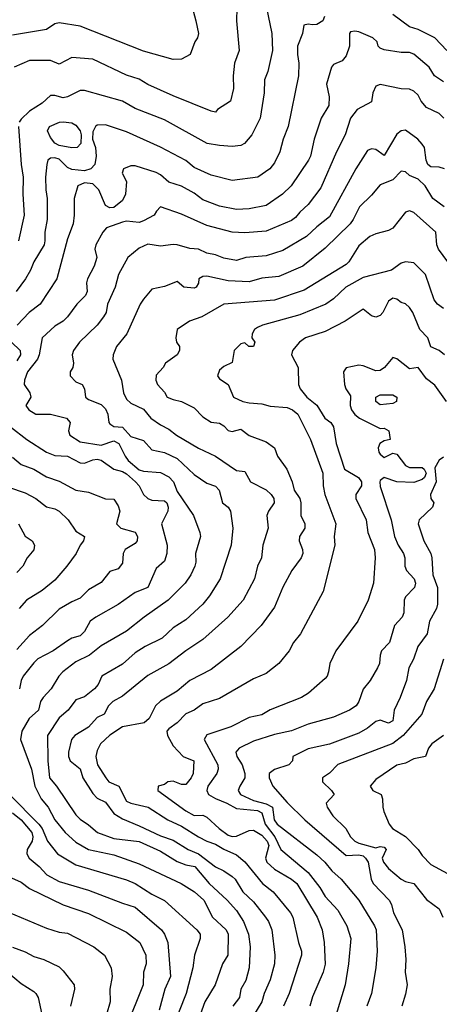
# Model space of a CAD drawing. Header units: metres. Extents: x -46681 to -43747, y -240911 to -237677.
# Tile 179 of 256: x -46000 to -45951, y -240019 to -239902. Entities that reach past the tile are written whole.
import ezdxf

# ---------------------------------------------------------------- set-up
doc = ezdxf.new("R2010")
doc.units = ezdxf.units.M
doc.layers.add('CONTOUR_INDEX', color=1, linetype='Continuous')
doc.layers.add('CONTOUR_INTER', color=3, linetype='Continuous')

msp = doc.modelspace()

# ---------------------------------------------------------------- linework, layer by layer
at = {"layer": 'CONTOUR_INDEX'}
for points, elevation in [([(-45974.55, -239901.02), (-45974.58, -239902.52), (-45974.29, -239906.02), (-45974.83, -239907.52), (-45974.98, -239909.02), (-45974.94, -239910.52), (-45975.31, -239912.02), (-45976.84, -239913.02), (-45977.1, -239913.32), (-45977.6, -239913.21), (-45982.1, -239911.39), (-45985.1, -239910.04), (-45986.1, -239909.44), (-45987.6, -239908.96), (-45991.6, -239907.06), (-45994.1, -239906.87), (-45995.6, -239907.63), (-45996.6, -239907.21), (-45999.1, -239907.21), (-46000.92, -239908.02)], 125), ([(-45949.99, -239920.02), (-45950.6, -239919.81), (-45951.6, -239919.8), (-45951.96, -239919.52), (-45952.14, -239919.02), (-45952.35, -239917.52), (-45952.6, -239917.12), (-45953.13, -239916.52), (-45954.6, -239915.45), (-45955.1, -239915.54), (-45955.6, -239915.93), (-45957.1, -239918.43), (-45958.1, -239917.73), (-45958.6, -239917.67), (-45959.1, -239917.86), (-45960.48, -239920.02), (-45963.6, -239925.71), (-45965.1, -239926.87), (-45966.31, -239928.02), (-45969.1, -239929.69), (-45971.1, -239930.31), (-45973.5, -239930.52), (-45974.6, -239930.88), (-45976.1, -239930.6), (-45977.1, -239930.2), (-45978.1, -239930), (-45979.1, -239929.52), (-45980.1, -239929.45), (-45981.6, -239929.03), (-45982.1, -239928.98), (-45983.6, -239929.16), (-45985.1, -239928.95), (-45986.1, -239929.4), (-45987.46, -239930.52), (-45988.56, -239932.52), (-45988.96, -239934.02), (-45989.87, -239936.02), (-45990.04, -239937.02), (-45990.32, -239937.52), (-45991.1, -239938.52), (-45993.17, -239940.52), (-45993.9, -239941.52), (-45994.04, -239942.02), (-45993.88, -239943.02), (-45993.96, -239943.52), (-45994.3, -239944.02), (-45994.28, -239944.52), (-45993.6, -239945.21), (-45992.85, -239945.52), (-45992.57, -239946.02), (-45992.47, -239947.02), (-45992.1, -239947.29), (-45990.6, -239947.88), (-45990.1, -239948.39), (-45989.83, -239949.02), (-45989.71, -239950.02), (-45989.6, -239950.18), (-45989.1, -239950.48), (-45988.1, -239950.56), (-45987.1, -239951.67), (-45985.6, -239952.16), (-45984.6, -239953.24), (-45983.1, -239953.58), (-45981.6, -239954.26), (-45979.6, -239956.18), (-45978.1, -239957.18), (-45977.1, -239957.53), (-45976.65, -239958.02), (-45976.27, -239959.52), (-45975.6, -239960.02), (-45975.29, -239960.52), (-45975.03, -239962.52), (-45975.23, -239964.52), (-45976.54, -239968.52), (-45977.79, -239970.52), (-45978.6, -239971.49), (-45980.6, -239973.34), (-45982.1, -239974.32), (-45983.38, -239975.52), (-45985.42, -239976.52), (-45986.6, -239977.26), (-45988.1, -239978.58), (-45990.52, -239980.02), (-45990.97, -239981.02), (-45991.39, -239981.52), (-45992.6, -239982.46), (-45993.6, -239982.8), (-45994.52, -239984.02), (-45995.6, -239984.96), (-45996.98, -239987.02), (-45996.93, -239990.02), (-45996.74, -239992.02), (-45995.89, -239993.02), (-45993.6, -239996.41), (-45993.1, -239996.93), (-45992.1, -239997.6), (-45991.04, -239998.52), (-45989.1, -239999.2), (-45986.1, -239999.58), (-45983.6, -240000.72), (-45981.6, -240001.94), (-45980.6, -240002.31), (-45979.52, -240002.52), (-45977.85, -240004.52), (-45975.71, -240006.52), (-45974.6, -240007.74), (-45973.76, -240009.02), (-45973.19, -240010.52), (-45972.99, -240012.02), (-45973.09, -240014.52), (-45973.5, -240016.02), (-45974.1, -240017.02), (-45974.23, -240018.02), (-45975.03, -240019.02)], 120), ([(-45949.73, -239947.52), (-45951.1, -239945.61), (-45952.1, -239944.86), (-45953.1, -239943.53), (-45954.1, -239943.68), (-45955.6, -239942.51), (-45956.1, -239942.33), (-45957.06, -239943.52), (-45957.6, -239943.89), (-45958.1, -239943.9), (-45959.6, -239943.32), (-45960.1, -239943.26), (-45961.6, -239943.55), (-45961.92, -239944.02), (-45961.81, -239945.52), (-45961.65, -239946.02), (-45961.1, -239946.88), (-45961.13, -239948.02), (-45960.97, -239948.52), (-45960.6, -239949.06), (-45960.05, -239949.52), (-45957.6, -239950.74), (-45957.1, -239950.71), (-45956.55, -239951.02), (-45956.42, -239952.02), (-45957.1, -239952.2), (-45957.64, -239952.52), (-45957.81, -239953.02), (-45957.76, -239953.52), (-45957.6, -239953.77), (-45957.1, -239954.14), (-45956.1, -239953.65), (-45955.6, -239953.77), (-45954.6, -239955.1), (-45954.1, -239955.35), (-45952.6, -239955.34), (-45952.38, -239955.52), (-45952.15, -239956.02), (-45952.36, -239956.52), (-45952.6, -239956.75), (-45953.6, -239957.12), (-45955.6, -239957.05), (-45957.1, -239956.51), (-45957.6, -239956.86), (-45957.64, -239957.02), (-45957.6, -239957.57), (-45956.29, -239961.52), (-45955.91, -239963.52), (-45955.47, -239964.52), (-45954.82, -239965.52), (-45954.65, -239966.02), (-45954.66, -239967.02), (-45954.48, -239967.52), (-45953.55, -239968.52), (-45953.41, -239969.02), (-45953.52, -239969.52), (-45954.6, -239970.65), (-45954.73, -239971.02), (-45954.8, -239972.52), (-45954.97, -239973.02), (-45955.9, -239974.02), (-45956.49, -239976.02), (-45957.43, -239977.02), (-45957.6, -239977.52), (-45957.66, -239978.52), (-45957.89, -239979.02), (-45958.78, -239980.52), (-45959.6, -239981.57), (-45960.11, -239983.02), (-45960.44, -239983.52), (-45961.21, -239984.02), (-45963.1, -239984.87), (-45966.1, -239985.7), (-45968.1, -239986.49), (-45970.1, -239986.91), (-45972.6, -239987.7), (-45974.29, -239988.52), (-45974.68, -239989.02), (-45974.54, -239989.52), (-45973.94, -239990.52), (-45973.61, -239991.52), (-45973.6, -239992.03), (-45974.21, -239993.02), (-45974.38, -239993.52), (-45974.13, -239994.02), (-45972.6, -239994.73), (-45971.1, -239995.1), (-45970.35, -239995.52), (-45970.13, -239997.02), (-45969.78, -239997.52), (-45965.1, -240001.13), (-45964.12, -240002.02), (-45963.32, -240003.02), (-45962.19, -240004.02), (-45960.12, -240006.52), (-45958.25, -240009.52), (-45958.06, -240010.02), (-45957.93, -240012.52), (-45958.11, -240014.52), (-45958.63, -240017.52), (-45959.16, -240019.02)], 115), ([(-45958.1, -239947.02), (-45957.6, -239946.76), (-45956.1, -239946.76), (-45955.6, -239947.02), (-45955.67, -239947.52), (-45956.1, -239947.76), (-45957.6, -239947.93), (-45958.11, -239947.52), (-45958.1, -239947.02)], 115), ([(-46000.4, -239962.02), (-45999.6, -239963.47), (-45998.78, -239964.02), (-45998.52, -239964.52), (-45998.6, -239965.06), (-45999.39, -239966.02), (-45999.89, -239967.02), (-46000.6, -239967.77)], 125), ([(-46001.6, -240007.94), (-45997.1, -240009.8), (-45995.6, -240010.29), (-45994.6, -240010.42), (-45991.5, -240012.02), (-45990.21, -240013.02), (-45989.43, -240014.52), (-45989.3, -240015.52), (-45989.6, -240017.02), (-45989.56, -240018.52), (-45989.99, -240020.02)], 125)]:
    msp.add_lwpolyline(points, dxfattribs=dict(at, elevation=elevation))
at = {"layer": 'CONTOUR_INTER'}
for points, elevation in [([(-45980.21, -239899.52), (-45979.42, -239902.52), (-45979.08, -239904.02), (-45979.22, -239904.52), (-45979.54, -239905.02), (-45980.08, -239906.52), (-45981.1, -239907.07), (-45982.1, -239907.09), (-45985.6, -239906.11), (-45993.1, -239903.16), (-45995.6, -239902.78), (-45996.1, -239902.88), (-45997.1, -239903.55), (-46001.1, -239904.22)], 126), ([(-45971.26, -239900.02), (-45970.42, -239904.02), (-45970.32, -239906.02), (-45970.88, -239908.52), (-45971.27, -239909.52), (-45971.34, -239911.02), (-45971.78, -239914.02), (-45972.77, -239916.02), (-45973.66, -239917.02), (-45974.1, -239917.25), (-45975.1, -239917.38), (-45976.6, -239917.28), (-45978.07, -239917.02), (-45983.1, -239914.25), (-45986.6, -239912.9), (-45988.1, -239912.01), (-45992.6, -239910.77), (-45993.1, -239910.76), (-45994.6, -239911.51), (-45995.1, -239911.62), (-45996.1, -239911.36), (-45996.6, -239911.37), (-45997.6, -239912.27), (-45999.1, -239913.2), (-46000.1, -239914.14), (-46000.32, -239914.52)], 124), ([(-45949.71, -239906.02), (-45951.1, -239904.54), (-45953.1, -239903.56), (-45954.1, -239903.23), (-45956.1, -239901.77)], 123), ([(-45964.17, -239902.02), (-45964.36, -239902.52), (-45965.1, -239902.94), (-45965.6, -239903), (-45966.1, -239902.9), (-45966.61, -239903.02), (-45966.78, -239904.02), (-45967.38, -239905.52), (-45967.38, -239906.52), (-45967.22, -239907.52), (-45967.24, -239909.02), (-45968.47, -239915.02), (-45969.09, -239916.52), (-45969.47, -239918.02), (-45970.1, -239919.31), (-45970.63, -239920.02), (-45972.07, -239921.02), (-45975.1, -239921.42), (-45977.6, -239920.79), (-45979.6, -239919.87), (-45980.6, -239919.04), (-45983.6, -239917.45), (-45987.6, -239915.65), (-45990.1, -239914.82), (-45991.1, -239914.88), (-45991.28, -239915.02), (-45991.6, -239915.66), (-45991.63, -239916.52), (-45991.3, -239917.52), (-45991.2, -239918.52), (-45991.38, -239919.52), (-45991.84, -239920.02), (-45992.6, -239920.27), (-45994.1, -239920.11), (-45994.6, -239919.85), (-45995.6, -239918.89), (-45996.1, -239918.74), (-45996.6, -239918.76), (-45996.91, -239919.02), (-45997.06, -239919.52), (-45997.19, -239921.02), (-45997.16, -239922.52), (-45996.99, -239923.52), (-45997.02, -239926.02), (-45997.27, -239927.52), (-45997.28, -239928.52), (-45997.38, -239929.02), (-45998.6, -239931.02), (-45998.99, -239932.02), (-45999.57, -239933.02), (-46000.68, -239934.52)], 123), ([(-45950.1, -239909.74), (-45951.15, -239909.02), (-45951.77, -239908.02), (-45953.6, -239906.46), (-45954.1, -239906.27), (-45955.1, -239906.27), (-45957.1, -239905.96), (-45957.6, -239905.77), (-45957.84, -239905.52), (-45957.96, -239905.02), (-45958.47, -239904.52), (-45960.1, -239903.81), (-45960.6, -239903.75), (-45961.1, -239903.84), (-45961.2, -239904.02), (-45961.22, -239905.52), (-45961.6, -239906.67), (-45962.1, -239907.27), (-45963.1, -239907.67), (-45963.36, -239908.02), (-45963.93, -239910.02), (-45963.64, -239911.52), (-45963.68, -239912.52), (-45964.56, -239914.02), (-45965.41, -239916.52), (-45965.85, -239918.52), (-45966.08, -239919.02), (-45968.14, -239922.02), (-45969.14, -239923.02), (-45971.1, -239924.36), (-45973.1, -239924.76), (-45974.6, -239924.84), (-45976.6, -239924.44), (-45978.6, -239923.71), (-45979.6, -239922.91), (-45981.1, -239922.08), (-45982.6, -239921.61), (-45983.6, -239920.72), (-45984.1, -239920.44), (-45986.6, -239919.66), (-45987.1, -239919.68), (-45987.98, -239920.02), (-45988.13, -239920.52), (-45987.6, -239921.52), (-45987.75, -239923.02), (-45988.1, -239923.77), (-45989.1, -239924.58), (-45989.6, -239924.65), (-45990.1, -239924.37), (-45990.91, -239922.52), (-45991.6, -239921.81), (-45992.6, -239921.69), (-45993.37, -239922.02), (-45993.83, -239923.52), (-45993.8, -239925.52), (-45993.92, -239926.52), (-45994.6, -239928.32), (-45995.88, -239933.02), (-45997.84, -239936.02), (-45999.13, -239937.02), (-46000.54, -239938.52)], 122), ([(-45950.07, -239914.02), (-45950.6, -239913.48), (-45952.1, -239912.79), (-45952.74, -239912.02), (-45953.1, -239911.33), (-45953.6, -239910.85), (-45954.1, -239910.6), (-45955.1, -239910.55), (-45957.6, -239910.04), (-45958.1, -239910.25), (-45958.47, -239911.02), (-45958.6, -239912.09), (-45960.33, -239913.02), (-45961.09, -239914.02), (-45961.73, -239916.02), (-45962.75, -239918.02), (-45964.6, -239922.29), (-45966.1, -239924.25), (-45967.1, -239925.15), (-45967.6, -239925.78), (-45968.1, -239926.12), (-45971.1, -239927.4), (-45973.6, -239927.6), (-45975.1, -239927.5), (-45978.1, -239926.71), (-45981.1, -239925.39), (-45983.6, -239924.5), (-45984.07, -239925.02), (-45984.33, -239925.52), (-45985.6, -239926.18), (-45986.1, -239926.36), (-45987.6, -239926.23), (-45988.1, -239926.32), (-45990, -239927.02), (-45990.42, -239927.52), (-45991.25, -239929.02), (-45991.37, -239929.52), (-45991.14, -239930.52), (-45991.44, -239931.52), (-45992.25, -239933.02), (-45992.35, -239933.52), (-45992.27, -239934.52), (-45992.47, -239935.02), (-45993.51, -239936.02), (-45994.6, -239937.52), (-45995.13, -239938.02), (-45996.1, -239938.63), (-45997.61, -239940.02), (-45997.97, -239942.02), (-45998.17, -239942.52), (-45999.33, -239944.02), (-45999.69, -239945.02), (-45999.72, -239945.52), (-45999.04, -239946.52), (-45998.94, -239947.02), (-45999.54, -239948.02), (-45999.16, -239948.52), (-45998.33, -239949.02), (-45996.6, -239949.05), (-45994.7, -239949.52), (-45994.28, -239950.02), (-45994.49, -239951.02), (-45994.33, -239951.52), (-45993.1, -239952.3), (-45990.6, -239952.7), (-45989.1, -239952.17), (-45988.51, -239952.52), (-45987.79, -239954.02), (-45987.41, -239954.52), (-45986.1, -239955.62), (-45985.6, -239955.77), (-45983.6, -239955.93), (-45982.6, -239956.43), (-45982.06, -239957.02), (-45981.6, -239958.16), (-45979.67, -239961.02), (-45978.92, -239963.02), (-45978.87, -239963.52), (-45979.44, -239965.52), (-45979.4, -239966.52), (-45979.52, -239967.02), (-45980.01, -239968.02), (-45980.68, -239969.02), (-45982.7, -239971.02), (-45985.53, -239973.02), (-45987.6, -239974.68), (-45990.6, -239976.44), (-45991.98, -239977.52), (-45993.6, -239978.34), (-45995.16, -239979.52), (-45995.63, -239980.02), (-45996.52, -239981.52), (-45997.49, -239982.52), (-45997.79, -239983.02), (-45998.02, -239984.02), (-45999.15, -239985.02), (-46000.01, -239986.52), (-46000.18, -239987.52), (-45998.85, -239991.02), (-45998.48, -239993.02), (-45997.73, -239994.52), (-45996.87, -239995.52), (-45996.1, -239997.02), (-45994.89, -239998.52), (-45993.6, -239999.65), (-45992.1, -240000.52), (-45989.1, -240001.15), (-45986.1, -240002.2), (-45981.16, -240004.52), (-45979.58, -240005.52), (-45978.45, -240006.52), (-45977.42, -240008.52), (-45975.83, -240010.02), (-45975.58, -240010.52), (-45975.63, -240013.02), (-45976.27, -240014.02), (-45977.12, -240016.52), (-45978.33, -240018.52), (-45979.1, -240020.61)], 121), ([(-45995.53, -239914.52), (-45995.1, -239914.46), (-45994.1, -239914.6), (-45993.6, -239914.87), (-45993.11, -239915.52), (-45992.98, -239916.02), (-45993.04, -239917.02), (-45993.44, -239917.52), (-45994.1, -239917.55), (-45995.6, -239917.28), (-45996.1, -239916.98), (-45996.6, -239916.31), (-45996.95, -239915.52), (-45996.73, -239915.02), (-45995.53, -239914.52)], 124), ([(-46000.39, -239915.02), (-46000.08, -239919.52), (-45999.83, -239921.02), (-45999.9, -239923.02), (-45999.74, -239925.52), (-46000.4, -239928.52)], 124), ([(-45950, -239924.52), (-45951.37, -239923.52), (-45952.27, -239922.02), (-45953.1, -239921.26), (-45954.1, -239920.83), (-45954.6, -239920.38), (-45955.1, -239920.29), (-45956.1, -239921.34), (-45957.6, -239921.93), (-45958.6, -239923.15), (-45960.03, -239924.52), (-45960.78, -239926.02), (-45961.16, -239926.52), (-45964.1, -239929.4), (-45966.76, -239931.52), (-45969.6, -239932.76), (-45971.6, -239932.97), (-45973.1, -239933.4), (-45975.6, -239933.26), (-45978.1, -239932.71), (-45978.6, -239932.74), (-45979.04, -239933.02), (-45979.1, -239933.53), (-45979.37, -239934.02), (-45979.6, -239934.13), (-45980.82, -239934.02), (-45981.6, -239933.36), (-45983.1, -239933.94), (-45984.6, -239934.26), (-45985.6, -239935.42), (-45986.01, -239936.02), (-45987.56, -239939.52), (-45988.79, -239941.02), (-45989.2, -239942.02), (-45989.23, -239942.52), (-45988.2, -239945.02), (-45987.97, -239946.52), (-45987.6, -239947.25), (-45987.1, -239947.73), (-45985.6, -239948.44), (-45984.73, -239949.52), (-45983.6, -239950.31), (-45982.6, -239950.82), (-45981.71, -239951.52), (-45979.1, -239953.07), (-45977.1, -239953.99), (-45974.6, -239955.68), (-45973.6, -239955.83), (-45972.92, -239957.02), (-45971.1, -239957.98), (-45970.5, -239958.52), (-45970.18, -239959.02), (-45970.15, -239959.52), (-45970.82, -239960.52), (-45970.99, -239961.02), (-45970.83, -239962.52), (-45971.47, -239964.52), (-45971.63, -239966.02), (-45972.11, -239967.02), (-45972.46, -239968.52), (-45973.81, -239971.02), (-45975.64, -239973.02), (-45978.6, -239975.68), (-45980.61, -239977.02), (-45982.6, -239978.54), (-45985.1, -239979.93), (-45988.1, -239982.38), (-45989.24, -239983.02), (-45989.74, -239983.52), (-45990.27, -239984.52), (-45991.1, -239984.89), (-45992.1, -239986.03), (-45993.74, -239987.02), (-45994.11, -239987.52), (-45994.49, -239989.02), (-45994.5, -239989.52), (-45994.27, -239990.02), (-45993.1, -239990.97), (-45992.8, -239992.02), (-45991.6, -239993.88), (-45991.1, -239994.43), (-45990.1, -239994.92), (-45989.1, -239996.27), (-45988.1, -239996.9), (-45986.1, -239997.7), (-45983.6, -239998.9), (-45982.1, -239999.4), (-45980.33, -240000.52), (-45979.1, -240001.04), (-45977.1, -240002.57), (-45976.1, -240003.05), (-45975.1, -240003.72), (-45974.74, -240004.02), (-45973.83, -240005.52), (-45972.6, -240006.7), (-45971.15, -240008.52), (-45970.81, -240009.02), (-45970.41, -240010.02), (-45970.06, -240013.02), (-45970.1, -240014.02), (-45970.6, -240015.93), (-45971.33, -240017.52), (-45971.6, -240018.54), (-45972.83, -240020.52)], 119), ([(-45949.59, -239931.02), (-45950.67, -239929.52), (-45950.87, -239929.02), (-45951, -239927.52), (-45953.6, -239925.2), (-45954.1, -239924.99), (-45954.6, -239925.16), (-45956.1, -239927.05), (-45956.6, -239927.33), (-45958.1, -239927.71), (-45958.83, -239928.02), (-45960.1, -239929.14), (-45961.28, -239931.02), (-45961.6, -239931.34), (-45966.6, -239934.39), (-45970.1, -239935.55), (-45976.1, -239936.03), (-45978.68, -239937.52), (-45980.17, -239938.02), (-45981.6, -239939.01), (-45981.78, -239940.02), (-45981.7, -239940.52), (-45981.34, -239941.02), (-45981.35, -239941.52), (-45981.62, -239942.02), (-45982.99, -239943.02), (-45983.27, -239943.52), (-45984.1, -239944.43), (-45984.14, -239945.02), (-45983.96, -239945.52), (-45983.1, -239946.44), (-45982.79, -239947.02), (-45982.1, -239947.32), (-45981.1, -239947.52), (-45979.6, -239948.29), (-45978.6, -239949.35), (-45977.6, -239949.99), (-45976.6, -239950.11), (-45976.1, -239950.4), (-45975.6, -239950.96), (-45975.1, -239951.1), (-45974.1, -239950.82), (-45973.1, -239951.54), (-45971.1, -239952.32), (-45970.11, -239953.02), (-45969.76, -239954.02), (-45968.62, -239955.52), (-45968, -239957.02), (-45967.77, -239958.02), (-45967.09, -239959.02), (-45966.98, -239959.52), (-45966.99, -239961.02), (-45966.51, -239962.02), (-45966.52, -239962.52), (-45967.12, -239963.52), (-45967.17, -239964.02), (-45966.8, -239965.02), (-45966.75, -239965.52), (-45966.96, -239966.02), (-45968.03, -239967.52), (-45969.1, -239969.5), (-45970.1, -239971.84), (-45971.69, -239974.02), (-45974.1, -239976.52), (-45977.6, -239979.21), (-45980.1, -239980.53), (-45981.6, -239981.8), (-45983.6, -239982.97), (-45984.19, -239983.52), (-45984.94, -239985.02), (-45985.51, -239985.52), (-45988.09, -239986.02), (-45989.6, -239987.01), (-45990.68, -239988.02), (-45991.1, -239988.8), (-45991.26, -239989.52), (-45991.05, -239990.52), (-45990.05, -239992.02), (-45989.7, -239992.52), (-45988.53, -239993.02), (-45987.6, -239994.78), (-45987.1, -239995.05), (-45985.07, -239995.52), (-45982.74, -239997.02), (-45981.1, -239997.75), (-45979.1, -239999.02), (-45978.1, -239999.53), (-45977.1, -239999.87), (-45976.1, -240000.46), (-45974.6, -240001.13), (-45973.6, -240001.99), (-45971.5, -240004.52), (-45970.26, -240005.52), (-45968.2, -240008.02), (-45967.91, -240008.52), (-45967.25, -240011.52), (-45966.92, -240012.52), (-45966.92, -240013.02), (-45968.38, -240017.52), (-45969.05, -240019.02)], 118), ([(-45950.1, -239936.56), (-45950.81, -239936.02), (-45951.2, -239935.52), (-45952.22, -239932.52), (-45953.6, -239931.13), (-45954.6, -239931.03), (-45955.1, -239931.18), (-45956.24, -239932.02), (-45959.6, -239932.89), (-45961.64, -239934.02), (-45963.1, -239935.4), (-45964.01, -239936.02), (-45967.1, -239937.28), (-45971.53, -239938.52), (-45972.1, -239938.78), (-45972.45, -239939.02), (-45972.75, -239939.52), (-45972.8, -239940.02), (-45972.43, -239940.52), (-45972.59, -239941.02), (-45973.14, -239941.02), (-45973.6, -239940.6), (-45974.1, -239940.7), (-45974.86, -239941.52), (-45975.1, -239942.93), (-45976.1, -239943.4), (-45976.6, -239943.82), (-45976.84, -239944.52), (-45976.6, -239944.86), (-45975.6, -239945.52), (-45974.95, -239947.02), (-45973.86, -239947.52), (-45973.1, -239947.69), (-45971.6, -239947.8), (-45970.6, -239948.1), (-45968.6, -239948.26), (-45967.98, -239948.52), (-45967.34, -239949.02), (-45965.83, -239952.02), (-45964.39, -239956.02), (-45964.32, -239957.52), (-45964.13, -239958.52), (-45962.85, -239962.02), (-45963.03, -239963.52), (-45962.95, -239964.52), (-45964.32, -239970.02), (-45967.02, -239975.02), (-45967.85, -239976.02), (-45968.35, -239977.02), (-45969.6, -239978.52), (-45971.1, -239979.72), (-45972.6, -239980.32), (-45976.6, -239982.64), (-45978.6, -239983.29), (-45979.62, -239984.02), (-45980.6, -239984.48), (-45981.61, -239985.52), (-45982.6, -239986.25), (-45982.84, -239986.52), (-45982.76, -239987.02), (-45982.1, -239988.27), (-45980.92, -239989.52), (-45979.65, -239990.02), (-45979.71, -239991.52), (-45979.95, -239992.02), (-45980.6, -239992.81), (-45981.1, -239992.84), (-45982.1, -239992.43), (-45982.73, -239992.52), (-45983.1, -239992.81), (-45983.85, -239993.02), (-45983.89, -239993.52), (-45980.6, -239995.95), (-45979.6, -239996.48), (-45978.6, -239996.47), (-45978.1, -239996.67), (-45976.65, -239998.02), (-45975.6, -239998.8), (-45975.1, -239998.96), (-45974.6, -239998.93), (-45973.1, -239998.27), (-45972.6, -239998.24), (-45971.6, -239998.83), (-45970.95, -239999.52), (-45970.78, -240000.02), (-45971.17, -240001.52), (-45971, -240002.02), (-45970.1, -240002.85), (-45968.09, -240004.02), (-45967.47, -240004.52), (-45965.06, -240008.52), (-45964.47, -240010.02), (-45964.23, -240011.52), (-45964.1, -240014.08), (-45964.33, -240015.02), (-45965.6, -240017.93), (-45965.92, -240019.02)], 117), ([(-45949.99, -239942.02), (-45950.6, -239941.51), (-45951.6, -239941.07), (-45951.96, -239940.02), (-45952.89, -239939.02), (-45953.71, -239937.02), (-45954.1, -239936.41), (-45954.6, -239935.99), (-45955.1, -239935.83), (-45955.6, -239935.43), (-45956.1, -239935.33), (-45956.6, -239935.69), (-45957.27, -239937.02), (-45957.6, -239937.37), (-45958.1, -239937.55), (-45958.6, -239937.41), (-45959.6, -239936.63), (-45961.75, -239938.02), (-45964.1, -239939.26), (-45966.44, -239940.02), (-45967.13, -239940.52), (-45967.95, -239941.52), (-45968.09, -239942.02), (-45967.3, -239943.52), (-45967.27, -239945.52), (-45967.07, -239946.02), (-45966.28, -239947.02), (-45965.1, -239947.99), (-45964.12, -239949.52), (-45963.44, -239950.02), (-45963.11, -239950.52), (-45962.78, -239952.52), (-45961.8, -239955.52), (-45960.16, -239956.52), (-45959.8, -239957.02), (-45959.79, -239957.52), (-45960.46, -239958.52), (-45960.45, -239959.02), (-45959.23, -239961.52), (-45959.05, -239963.02), (-45958.25, -239965.02), (-45958.2, -239966.02), (-45958.37, -239969.02), (-45959.01, -239971.02), (-45960.22, -239973.52), (-45962.82, -239977.02), (-45963.55, -239978.52), (-45963.7, -239979.52), (-45963.86, -239980.02), (-45964.1, -239980.29), (-45966.06, -239982.02), (-45966.89, -239982.52), (-45970.6, -239984.01), (-45971.6, -239984.6), (-45973.1, -239984.92), (-45975.26, -239986.02), (-45978.1, -239986.94), (-45978.43, -239987.52), (-45976.8, -239990.52), (-45976.78, -239991.02), (-45976.93, -239991.52), (-45977.98, -239993.02), (-45978.1, -239993.52), (-45977.91, -239994.02), (-45977.1, -239994.5), (-45975.72, -239995.02), (-45974.6, -239995.68), (-45972.1, -239995.92), (-45971.6, -239996.19), (-45971.19, -239997.52), (-45970.06, -239999.02), (-45969.35, -240000.52), (-45966.1, -240003.24), (-45964.73, -240005.02), (-45964.1, -240006.07), (-45962.6, -240007.68), (-45961.54, -240009.52), (-45961.07, -240011.02), (-45961.34, -240014.02), (-45961.72, -240016.52), (-45962.8, -240020.02)], 116), ([(-46001.23, -239940.52), (-46000.22, -239941.52), (-46000.18, -239942.02), (-46000.6, -239942.74)], 122), ([(-46001.34, -239950.52), (-45999.43, -239952.02), (-45997.1, -239953.53), (-45996.1, -239953.91), (-45994.6, -239954), (-45993.1, -239954.79), (-45992.6, -239954.84), (-45991.6, -239954.42), (-45991.1, -239954.35), (-45990.6, -239954.46), (-45989.11, -239955.52), (-45988.1, -239955.81), (-45987.6, -239956.09), (-45986.55, -239957.02), (-45986.13, -239957.52), (-45985.61, -239958.52), (-45985.1, -239959.01), (-45984.6, -239959.2), (-45983.1, -239959.27), (-45982.86, -239959.52), (-45982.69, -239960.02), (-45982.74, -239960.52), (-45983.49, -239962.02), (-45982.8, -239964.52), (-45982.86, -239965.52), (-45983.1, -239966.43), (-45984.1, -239967.29), (-45985.1, -239969.52), (-45986.6, -239970.12), (-45988.6, -239971.56), (-45991.24, -239973.02), (-45991.92, -239973.52), (-45992.6, -239974.72), (-45993.1, -239975.25), (-45994.1, -239975.54), (-45994.6, -239975.82), (-45996.31, -239977.02), (-45998.1, -239977.98), (-45998.6, -239978.44), (-45999.84, -239980.02), (-46000.1, -239980.52), (-46000.3, -239981.52)], 122), ([(-46001.1, -239954.13), (-46000.1, -239954.99), (-45998.6, -239955.52), (-45997.1, -239956.43), (-45995.6, -239956.94), (-45993.6, -239958.01), (-45992.1, -239958.26), (-45990.1, -239959.05), (-45989.1, -239959.09), (-45988.6, -239959.87), (-45988.39, -239960.52), (-45988.8, -239962.02), (-45988.3, -239962.52), (-45986.6, -239962.99), (-45986.3, -239963.52), (-45986.34, -239964.02), (-45986.6, -239964.32), (-45987.76, -239965.02), (-45988.03, -239965.52), (-45988.1, -239966.67), (-45988.6, -239967.32), (-45989.6, -239967.63), (-45990.6, -239968.93), (-45992.1, -239969.79), (-45993.1, -239970.78), (-45994.1, -239971.22), (-45995.6, -239972.11), (-45997.56, -239974.02), (-45999.1, -239975.22), (-46000.6, -239976.88)], 123), ([(-45950.1, -239954.13), (-45950.6, -239954.48), (-45951.1, -239955.39), (-45950.95, -239957.02), (-45951.64, -239958.52), (-45951.59, -239959.02), (-45951.23, -239959.52), (-45951.38, -239960.02), (-45952.96, -239961.52), (-45953.08, -239962.02), (-45952.42, -239964.02), (-45951.61, -239965.52), (-45951.47, -239966.02), (-45951.36, -239968.02), (-45950.81, -239969.52), (-45950.8, -239971.52), (-45950.94, -239972.02), (-45951.75, -239973.52), (-45952.04, -239975.02), (-45953.15, -239976.52), (-45953.64, -239978.02), (-45954.19, -239979.02), (-45954.49, -239980.52), (-45955.22, -239982.52), (-45955.92, -239984.02), (-45956.1, -239985.28), (-45956.6, -239985.59), (-45957.6, -239985.2), (-45958.1, -239985.36), (-45959.1, -239986.16), (-45960.1, -239986.74), (-45963.6, -239988.06), (-45966.1, -239988.59), (-45967.93, -239989.52), (-45967.96, -239990.02), (-45968.39, -239990.52), (-45970.1, -239991.06), (-45970.71, -239991.52), (-45970.72, -239992.02), (-45970.28, -239993.02), (-45968.6, -239994.96), (-45966.49, -239997.02), (-45961.6, -240001.24), (-45960.1, -240001.13), (-45959.6, -240001.27), (-45959.31, -240001.52), (-45959.02, -240002.02), (-45958.64, -240004.02), (-45958.41, -240004.52), (-45956.51, -240006.52), (-45956.25, -240007.02), (-45956.02, -240008.02), (-45954.98, -240010.02), (-45954.67, -240012.02), (-45954.54, -240013.52), (-45954.62, -240015.02), (-45954.4, -240016.52), (-45954.6, -240017.63), (-45955.03, -240019.02)], 114), ([(-46001.6, -239957.68), (-45999.6, -239958.33), (-45998.34, -239959.02), (-45997.1, -239960), (-45996.1, -239960.24), (-45995.6, -239960.52), (-45994.52, -239961.52), (-45993.6, -239962.86), (-45992.57, -239963.52), (-45992.7, -239964.02), (-45993.1, -239964.52), (-45993.59, -239965.52), (-45994.66, -239967.02), (-45996.1, -239968.66), (-45997.6, -239969.88), (-45999.46, -239971.02), (-46000.34, -239972.02)], 124), ([(-45950.1, -239978.02), (-45951.18, -239981.52), (-45952.09, -239983.02), (-45952.64, -239984.52), (-45954.85, -239987.02), (-45956.1, -239987.97), (-45962.6, -239990.45), (-45963.6, -239991.5), (-45964.41, -239992.02), (-45964.42, -239992.52), (-45963.36, -239993.52), (-45963.03, -239994.02), (-45964, -239995.02), (-45963.86, -239995.52), (-45963.19, -239996.52), (-45961.66, -239998.02), (-45961.09, -239999.02), (-45960.59, -239999.52), (-45960.1, -239999.75), (-45958.1, -240000.31), (-45957.6, -240000.17), (-45957.1, -240000.24), (-45956.88, -240000.52), (-45957.35, -240001.52), (-45957.19, -240002.02), (-45956.6, -240002.76), (-45955.09, -240004.02), (-45954.6, -240004.3), (-45953.6, -240004.52), (-45952.1, -240006.43), (-45950.62, -240007.52), (-45950.18, -240008.52)], 113), ([(-45950.1, -239987.04), (-45951.47, -239988.02), (-45951.85, -239988.52), (-45952.23, -239989.52), (-45953.6, -239989.8), (-45954.6, -239990.32), (-45955.6, -239990.54), (-45958.1, -239992.23), (-45958.77, -239993.02), (-45958.47, -239993.52), (-45957.49, -239994.02), (-45957.3, -239994.52), (-45957.29, -239995.52), (-45957.16, -239996.02), (-45956.52, -239997.52), (-45956.14, -239998.02), (-45954.6, -239998.99), (-45953.1, -240000.5), (-45952.6, -240001.23), (-45951.6, -240002.28), (-45949.6, -240003.36)], 112), ([(-46001.46, -239994.02), (-45997.98, -239997.52), (-45997.58, -239998.02), (-45996.98, -239999.52), (-45995.78, -240001.02), (-45993.6, -240002.34), (-45987.6, -240004.11), (-45986.6, -240004.53), (-45984.6, -240005.79), (-45983.1, -240006.53), (-45979.31, -240010.02), (-45978.91, -240010.52), (-45978.89, -240011.02), (-45979.57, -240013.02), (-45979.77, -240014.52), (-45980.57, -240017.52), (-45982.15, -240021.52)], 122), ([(-46001.1, -239996.17), (-46000.1, -239997.01), (-45998.84, -239998.52), (-45998.71, -239999.02), (-45998.77, -239999.52), (-45999.39, -240000.52), (-45999.4, -240001.02), (-45999.13, -240001.52), (-45997.95, -240002.52), (-45997.05, -240003.52), (-45995.6, -240004.31), (-45992.1, -240005.33), (-45988.1, -240006.87), (-45986.6, -240007.32), (-45983.47, -240010.02), (-45983.11, -240010.52), (-45982.72, -240011.52), (-45982.41, -240015.52), (-45983.06, -240017.02), (-45983.74, -240019.52)], 123), ([(-46001.6, -240003.7), (-46000.1, -240004.36), (-45999.1, -240005.14), (-45995.1, -240007.07), (-45992.1, -240008.08), (-45987.6, -240010.3), (-45986.02, -240011.52), (-45985.34, -240013.02), (-45985.3, -240014.02), (-45985.62, -240015.02), (-45985.65, -240016.52), (-45987.64, -240021.52)], 124), ([(-46001.1, -240012.06), (-45999.6, -240012.61), (-45998.6, -240013.17), (-45997.41, -240013.52), (-45995.6, -240014.39), (-45995.1, -240014.84), (-45993.83, -240016.52), (-45993.77, -240017.02), (-45994.26, -240019.02)], 126), ([(-46001.6, -240015.1), (-46000.1, -240016.34), (-45998.6, -240017.29), (-45998.33, -240017.52), (-45998.07, -240018.02), (-45997.62, -240020.02)], 127)]:
    msp.add_lwpolyline(points, dxfattribs=dict(at, elevation=elevation))

doc.saveas('drawing.dxf')
